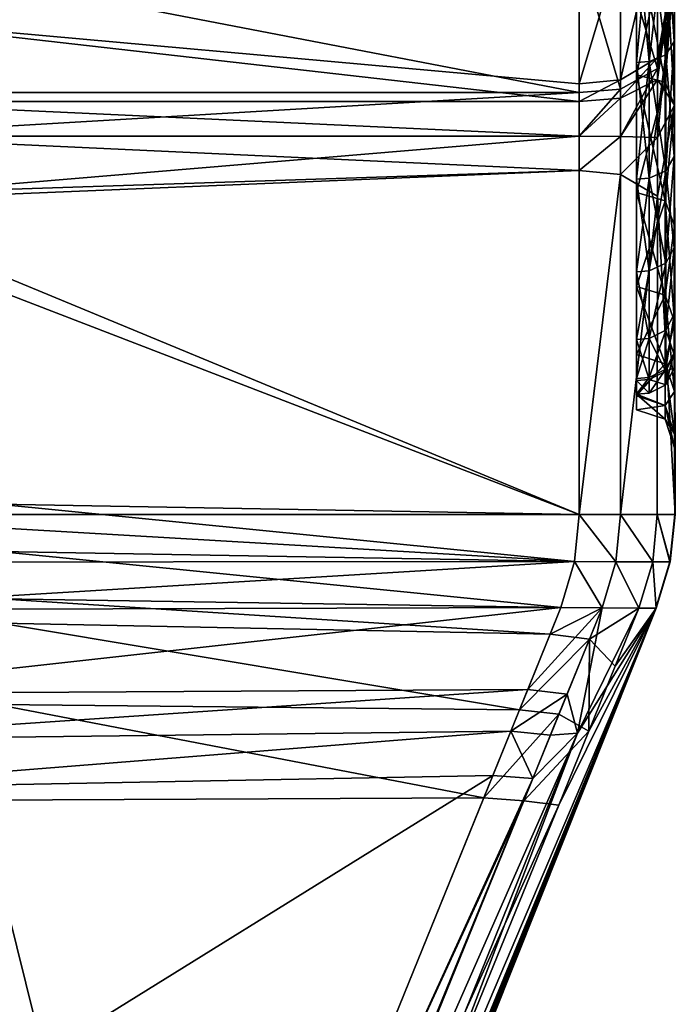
# Model space of a CAD drawing. Header units: millimetres. Extents: x -20 to 20, y -20 to 715.
# Tile 23 of 92: x 6.56 to 10, y 21.67 to 26.84. Entities that reach past the tile are written whole.
import ezdxf

# ---------------------------------------------------------------- set-up
doc = ezdxf.new("R2010")
doc.units = ezdxf.units.MM
doc.layers.get('0').update_dxf_attribs({"true_color": 0xe18f57})

msp = doc.modelspace()

# ---------------------------------------------------------------- meshes
at = {"color": 114, "true_color": 0x1bb158}
mesh = msp.add_polyface(dxfattribs=at)
corners = [(9.9418, 27.2464, 18.0605), (9.7918, 27.2818, 18.0252), (9.7918, 28.1179, 18.7584), (9.9418, 28.0875, 18.7981), (9.9418, 28.0875, 5.2284), (9.7918, 28.1179, 5.2681), (9.7918, 27.2818, 6.0014), (9.9418, 27.2464, 5.966), (9.9918, 27.1404, 18.1666), (9.9918, 27.9962, 18.9171), (9.9918, 27.1404, 5.86), (9.9918, 27.9962, 5.1094), (9.9014, 27.3473, 4.2638), (9.7089, 28.311, 3.3831), (9.9014, 28.4096, 3.5539), (9.9014, 28.4096, 20.4726), (9.9014, 27.3472, 19.7628), (9.7089, 27.2272, 19.9192), (9.9903, 25.0818, 10.9322), (9.9958, 33.2939, 12.0132), (9.9903, 25.011, 12.0133), (9.9903, 25.0914, 13.0931), (9.9903, 25.2932, 14.157), (9.9903, 25.6414, 15.1829), (9.9903, 25.6414, 8.8436), (9.9903, 25.2932, 9.8696), (9.8585, 27.3437, 17.9633), (9.9463, 27.3747, 17.9322), (9.9463, 28.1979, 18.6541), (9.8585, 28.1712, 18.689), (9.7918, 28.1678, 5.3332), (9.8585, 28.1712, 5.3376), (9.8585, 27.3437, 6.0633), (9.9463, 28.198, 5.3724), (9.9463, 27.3748, 6.0944), (9.9903, 27.4369, 17.87), (9.9903, 27.4369, 17.87), (9.9903, 26.7225, 17.0555), (9.9903, 28.2515, 18.5844), (9.9903, 28.2515, 18.5844), (9.9903, 27.4369, 6.1565), (9.9903, 27.4369, 6.1565), (9.9903, 28.2515, 5.4422), (9.9903, 28.2515, 5.4422), (9.9903, 26.7225, 6.9711), (9.9903, 26.7225, 6.9711)]
mesh.append_faces([[corners[k] for k in face] for face in [(18, 19, 20), (20, 19, 21), (21, 19, 22), (22, 19, 23), (24, 19, 25), (25, 19, 18)]], dxfattribs={"color": 114})
mesh.append_faces([[corners[k] for k in face] for face in [(0, 1, 2), (2, 3, 0), (4, 5, 6), (6, 7, 4), (8, 0, 3), (3, 9, 8), (10, 11, 4), (4, 7, 10), (12, 11, 10), (13, 14, 12), (15, 16, 9), (17, 16, 15), (8, 9, 16), (26, 27, 28), (28, 29, 26), (30, 31, 32), (31, 33, 34), (34, 32, 31), (35, 36, 37), (38, 39, 36), (36, 35, 38), (39, 28, 27), (27, 36, 39), (40, 41, 42), (42, 43, 40), (41, 34, 33), (33, 42, 41), (41, 40, 44), (34, 41, 45)]], dxfattribs={"vtx2": -1, "color": 114})
mesh = msp.add_polyface(dxfattribs=at)
corners = [(9.9418, 28.0875, 18.7981), (9.7918, 28.1179, 18.7584), (9.7918, 29.0426, 19.3763), (9.9418, 29.0176, 19.4196), (9.9418, 29.0176, 4.6069), (9.7918, 29.0426, 4.6502), (9.7918, 28.1179, 5.2681), (9.9418, 28.0875, 5.2284), (9.9918, 27.9962, 18.9171), (9.9918, 28.9426, 19.5495), (9.9918, 28.9426, 4.477), (9.9918, 27.9962, 5.1094), (9.9014, 27.3473, 4.2638), (9.9014, 28.4096, 3.5539), (9.9918, 29.9635, 3.9736), (9.7089, 29.4801, 2.8066), (9.9014, 29.5556, 2.9888), (9.9014, 29.5556, 21.0378), (9.9014, 28.4096, 20.4726), (9.7089, 28.311, 20.6434), (9.9903, 25.6414, 15.1829), (9.9958, 33.2939, 12.0132), (9.9903, 26.1206, 16.1546), (9.9903, 26.7225, 17.0555), (9.9903, 27.4369, 17.87), (9.9903, 27.4369, 6.1565), (9.9903, 26.7225, 6.9711), (9.9903, 26.1206, 7.8719), (9.9903, 25.6414, 8.8436), (9.7918, 28.1678, 18.6934), (9.8585, 28.1712, 18.689), (9.8585, 29.0864, 19.3005), (9.9463, 28.1979, 18.6541), (9.9463, 29.1083, 19.2624), (9.7918, 29.0836, 4.7213), (9.8585, 29.0864, 4.7261), (9.8585, 28.1712, 5.3376), (9.9463, 29.1084, 4.7641), (9.9463, 28.198, 5.3724), (9.9903, 29.1523, 19.1863), (9.9903, 29.1523, 19.1863), (9.9903, 28.2515, 18.5844), (9.9903, 28.2515, 18.5844), (9.9903, 28.2515, 5.4422), (9.9903, 28.2515, 5.4422), (9.9903, 29.1523, 4.8402), (9.9903, 29.1523, 4.8402)]
mesh.append_faces([[corners[k] for k in face] for face in [(20, 21, 22), (22, 21, 23), (23, 21, 24), (25, 21, 26), (26, 21, 27), (27, 21, 28)]], dxfattribs={"color": 114})
mesh.append_faces([[corners[k] for k in face] for face in [(0, 1, 2), (2, 3, 0), (4, 5, 6), (6, 7, 4), (8, 0, 3), (3, 9, 8), (10, 4, 7), (7, 11, 10), (10, 11, 12), (12, 13, 10), (14, 10, 13), (15, 16, 13), (17, 18, 9), (19, 18, 17), (8, 9, 18), (29, 30, 31), (30, 32, 33), (33, 31, 30), (34, 35, 36), (35, 37, 38), (38, 36, 35), (39, 40, 41), (41, 42, 39), (40, 33, 32), (32, 41, 40), (43, 44, 45), (45, 46, 43), (44, 38, 37), (37, 45, 44)]], dxfattribs={"vtx2": -1, "color": 114})
mesh = msp.add_polyface(dxfattribs=at)
corners = [(5.2, 28.9434, 19.5482), (5.4959, 28.9459, 19.5438), (5.4959, 28.0002, 18.9119), (5.2, 27.9971, 18.9159), (5.4959, 27.145, 18.1619), (5.4959, 27.6916, 5.3865), (5.4786, 27.7717, 5.3154), (5.4786, 25.8235, 5.2787), (9.4916, 27.206, 4.0797), (5.6, 27.2061, 4.0797), (5.6, 28.2937, 3.353), (9.4916, 28.2936, 3.353), (5.6, 29.4668, 2.7745), (9.4916, 29.4668, 21.2521), (5.6, 29.4668, 21.2521), (5.6, 28.2936, 20.6735), (5.57, 26.8534, 19.6376), (9.4916, 27.206, 19.9468), (9.4916, 28.2936, 20.6735), (5.4959, 28.0852, 5.0794), (5.3408, 27.8432, 5.2446), (5.4335, 25.7505, 5.2444), (5.3466, 27.2794, 4.2067), (5.3466, 28.367, 3.48), (5.3466, 29.5229, 2.91), (5.3466, 29.5229, 21.1166), (5.3466, 28.367, 20.5465), (5.3028, 27.2686, 19.8653), (5.4959, 28.9459, 4.4827), (5.2, 28.9434, 4.4784), (5.4959, 30.2499, 15.98), (5.4959, 30.2499, 8.0465), (5.4959, 29.7581, 8.4778), (5.4959, 29.3269, 8.9695), (5.5147, 24.888, 5.3033), (5.4959, 28.9636, 9.5133), (5.4959, 28.6743, 10.0999), (5.5013, 24.5961, 11.9595), (5.4959, 28.3365, 11.3607), (5.4959, 28.4641, 10.7192), (5.4959, 24.6725, 13.1483), (5.4959, 28.3365, 12.6659), (5.4959, 28.2937, 12.0133), (5.4959, 24.8944, 14.2638), (5.4959, 28.4641, 13.3074), (5.4959, 25.26, 15.3409), (5.4959, 28.6743, 13.9267), (5.4959, 25.7631, 16.361), (5.4959, 28.9636, 14.5133), (5.4959, 26.395, 17.3068), (5.4959, 29.3269, 15.0571), (5.4959, 29.7581, 15.5488)]
mesh.append_faces([[corners[k] for k in face] for face in [(5, 6, 7), (5, 19, 6), (6, 19, 20), (32, 5, 33)]], dxfattribs={"color": 114})
mesh.append_faces([[corners[k] for k in face] for face in [(0, 1, 2), (3, 2, 4), (8, 9, 10), (11, 10, 12), (13, 14, 15), (16, 17, 18), (18, 15, 16), (6, 20, 21), (9, 22, 23), (23, 10, 9), (10, 23, 24), (24, 12, 10), (14, 25, 26), (26, 15, 14), (15, 26, 27), (27, 16, 15), (19, 28, 29), (30, 2, 1), (31, 19, 5), (33, 5, 34), (34, 35, 33), (36, 35, 34), (37, 38, 39), (40, 41, 42), (43, 44, 41), (45, 46, 44), (47, 48, 46), (49, 50, 48), (50, 49, 4), (4, 51, 50), (51, 4, 2)]], dxfattribs={"vtx2": -1, "color": 114})
mesh = msp.add_polyface(dxfattribs=at)
corners = [(5.6, 27.2061, 4.0797), (9.4916, 27.206, 4.0797), (9.4917, 26.4547, 4.7317), (5.6, 28.2937, 3.353), (9.4916, 28.2936, 3.353), (5.6, 29.4668, 2.7745), (9.4916, 29.4668, 2.7745), (5.6, 28.2936, 20.6735), (9.4916, 28.2936, 20.6735), (9.4916, 29.4668, 21.2521), (9.7089, 27.2272, 4.1073), (9.7091, 26.4736, 4.761), (9.9014, 27.3473, 4.2638), (9.7089, 28.311, 3.3831), (9.9014, 28.4096, 3.5539), (9.7089, 29.4801, 2.8066), (9.9014, 29.5556, 21.0378), (9.7089, 29.4801, 21.22), (9.7089, 28.311, 20.6434), (9.9014, 28.4096, 20.4726), (9.7089, 27.2272, 19.9192), (9.4916, 27.206, 19.9468), (9.9014, 27.3472, 19.7628), (9.7091, 26.5213, 19.3004), (9.4916, 26.5008, 19.3285), (9.7918, 27.3398, 17.9672), (9.7918, 27.2818, 18.0252), (9.7918, 26.5485, 17.189), (9.7918, 28.1678, 18.6934), (9.7918, 28.1179, 18.7584), (9.7918, 29.0836, 19.3053), (9.7918, 29.0426, 19.3763), (9.7918, 29.0426, 4.6502), (9.7918, 29.0836, 4.7213), (9.7918, 28.1678, 5.3332), (9.7918, 28.1179, 5.2681), (9.7918, 27.3398, 6.0594), (9.7918, 27.2818, 6.0014), (9.7918, 26.6136, 6.8875), (9.8585, 27.3437, 17.9633), (9.7918, 26.6136, 17.1391), (9.8585, 28.1712, 18.689), (9.8585, 29.0864, 19.3005), (9.8585, 28.1712, 5.3376), (9.8585, 27.3437, 6.0633)]
mesh.append_faces([[corners[k] for k in face] for face in [(0, 1, 2), (3, 4, 1), (5, 6, 4), (7, 8, 9), (1, 10, 11), (12, 10, 13), (10, 1, 4), (4, 13, 10), (14, 13, 15), (13, 4, 6), (6, 15, 13), (16, 17, 18), (17, 9, 8), (8, 18, 17), (19, 18, 20), (18, 8, 21), (21, 20, 18), (22, 20, 23), (20, 21, 24), (25, 26, 27), (26, 25, 28), (28, 29, 26), (29, 28, 30), (30, 31, 29), (32, 33, 34), (34, 35, 32), (35, 34, 36), (36, 37, 35), (37, 36, 38), (39, 25, 40), (25, 39, 41), (41, 28, 25), (42, 30, 28), (43, 34, 33), (44, 36, 34)]], dxfattribs={"vtx2": -1, "color": 114})
mesh = msp.add_polyface(dxfattribs=at)
corners = [(5.2, 27.1414, 18.1655), (5.4959, 27.145, 18.1619), (5.4959, 26.395, 17.3068), (5.2, 26.391, 17.3098), (5.4959, 25.7631, 16.361), (5.4959, 27.6916, 5.3865), (5.4786, 25.8235, 5.2787), (5.5147, 24.888, 5.3033), (9.4917, 26.4547, 4.7317), (5.6, 26.4547, 4.7317), (5.6, 27.2061, 4.0797), (5.3179, 25.7039, 5.2186), (5.4335, 25.7505, 5.2444), (5.3408, 27.8432, 5.2446), (5.4786, 27.7717, 5.3154), (5.57, 26.8534, 19.6376), (5.3028, 26.7949, 19.4498), (5.2978, 26.4159, 19.1275), (5.56, 26.4084, 19.261), (5.2695, 26.2242, 19.1466), (5.48, 26.226, 19.2099), (5.2649, 25.8716, 19.4282), (9.4917, 26.0464, 19.2707), (9.4917, 26.2258, 19.2101), (9.4917, 26.4085, 19.2611), (5.3028, 27.2686, 19.8653), (5.3467, 26.4883, 4.8463), (5.3466, 27.2794, 4.2067), (5.6, 26.2258, 4.8165), (9.4917, 26.0464, 4.7559), (5.4537, 25.9139, 4.6655), (5.3467, 26.2099, 4.9233), (5.2529, 25.9906, 4.8353), (5.4723, 24.1059, 7.818), (5.4959, 28.6743, 10.0999), (5.4959, 28.4641, 10.7192), (5.5013, 24.5961, 11.9595), (5.4959, 28.3365, 11.3607), (5.4999, 24.5997, 12.2506), (5.4959, 28.2937, 12.0133), (5.4959, 24.6725, 13.1483), (5.4959, 28.3365, 12.6659), (5.4959, 24.8944, 14.2638), (5.4959, 28.4641, 13.3074), (5.4959, 25.26, 15.3409), (5.4959, 28.6743, 13.9267), (5.4959, 28.9636, 14.5133)]
mesh.append_faces([[corners[k] for k in face] for face in [(5, 6, 7), (15, 25, 16), (34, 33, 35)]], dxfattribs={"color": 114})
mesh.append_faces([[corners[k] for k in face] for face in [(0, 1, 2), (3, 2, 4), (8, 9, 10), (11, 12, 13), (12, 6, 14), (15, 16, 17), (17, 18, 15), (18, 17, 19), (19, 20, 18), (21, 22, 23), (23, 20, 21), (15, 18, 24), (18, 20, 23), (23, 24, 18), (9, 26, 27), (27, 10, 9), (28, 9, 8), (29, 30, 28), (9, 28, 31), (31, 26, 9), (28, 30, 32), (32, 31, 28), (7, 33, 34), (35, 33, 36), (37, 36, 38), (38, 39, 37), (39, 38, 40), (41, 40, 42), (43, 42, 44), (45, 44, 4), (46, 4, 2)]], dxfattribs={"vtx2": -1, "color": 114})
mesh = msp.add_polyface(dxfattribs=at)
corners = [(9.9418, 26.5088, 17.2195), (9.7918, 26.5485, 17.189), (9.7918, 27.2818, 18.0252), (9.9418, 27.2464, 18.0605), (9.9418, 27.2464, 5.966), (9.7918, 27.2818, 6.0014), (9.7918, 26.5485, 6.8375), (9.9418, 26.5088, 6.8071), (9.9918, 26.3898, 17.3108), (9.9918, 27.1404, 18.1666), (9.9918, 27.1404, 5.86), (9.9918, 26.3898, 6.7158), (9.9016, 26.5809, 4.9268), (9.9014, 27.3473, 4.2638), (9.7089, 27.2272, 4.1073), (9.9014, 27.3472, 19.7628), (9.9016, 26.6376, 19.1412), (9.7091, 26.5213, 19.3004), (9.9016, 26.5243, 19.0584), (9.9016, 26.2196, 18.9755), (9.7091, 26.4259, 19.2308), (9.9016, 26.2196, 5.0511), (9.9463, 26.6528, 17.109), (9.8585, 26.6179, 17.1357), (9.8585, 26.0064, 16.2205), (9.9463, 27.3747, 17.9322), (9.8585, 27.3437, 17.9633), (9.7918, 27.3398, 6.0594), (9.8585, 27.3437, 6.0633), (9.8585, 26.618, 6.8908), (9.9463, 27.3748, 6.0944), (9.9463, 26.6528, 6.9176), (9.7918, 26.6136, 6.8875), (9.8585, 26.0064, 7.806), (9.9463, 26.0445, 7.828), (9.9903, 26.7225, 17.0555), (9.9903, 26.7225, 17.0555), (9.9903, 26.1206, 16.1546), (9.9463, 26.0445, 16.1986), (9.9903, 27.4369, 17.87), (9.9903, 27.4369, 17.87), (9.9903, 26.7225, 6.9711), (9.9903, 26.7225, 6.9711), (9.9903, 27.4369, 6.1565), (9.9903, 26.1206, 7.8719), (9.9903, 26.1206, 7.8719)]
mesh.append_faces([[corners[k] for k in face] for face in [(9, 16, 18)]], dxfattribs={"color": 114})
mesh.append_faces([[corners[k] for k in face] for face in [(0, 1, 2), (2, 3, 0), (4, 5, 6), (6, 7, 4), (8, 0, 3), (3, 9, 8), (10, 4, 7), (7, 11, 10), (10, 12, 13), (14, 13, 12), (15, 16, 9), (17, 16, 15), (18, 19, 8), (8, 9, 18), (20, 18, 16), (10, 11, 21), (21, 12, 10), (22, 23, 24), (23, 22, 25), (25, 26, 23), (27, 28, 29), (28, 30, 31), (31, 29, 28), (32, 29, 33), (29, 31, 34), (35, 36, 37), (36, 22, 38), (36, 35, 39), (40, 25, 22), (22, 36, 40), (41, 42, 43), (42, 31, 30), (42, 41, 44), (31, 42, 45)]], dxfattribs={"vtx2": -1, "color": 114})
mesh = msp.add_polyface(dxfattribs=at)
corners = [(5.57, 26.8534, 19.6376), (9.4916, 26.5008, 19.3285), (9.4916, 27.206, 19.9468), (9.9016, 26.5809, 4.9268), (9.7091, 26.4736, 4.761), (9.7089, 27.2272, 4.1073), (9.4917, 26.4547, 4.7317), (9.4916, 27.206, 4.0797), (9.7091, 26.5213, 19.3004), (9.7089, 27.2272, 19.9192), (9.4917, 26.4085, 19.2611), (9.9016, 26.6376, 19.1412), (9.7091, 26.4259, 19.2308), (9.9016, 26.5243, 19.0584), (9.7091, 26.2249, 19.175), (9.4917, 26.2258, 19.2101), (9.9016, 26.2196, 18.9755), (9.7091, 26.0262, 19.242), (9.4917, 26.0464, 19.2707), (9.7091, 26.2249, 4.8516), (9.4917, 26.2258, 4.8165), (9.7091, 26.0262, 4.7846), (9.9016, 26.2196, 5.0511), (9.4917, 26.0464, 4.7559), (5.6, 26.2258, 4.8165), (9.7918, 26.0017, 16.2233), (9.7918, 25.9306, 16.2643), (9.7918, 25.4388, 15.2669), (9.7918, 26.6136, 17.1391), (9.7918, 26.5485, 17.189), (9.7918, 27.3398, 17.9672), (9.7918, 26.6136, 6.8875), (9.7918, 26.5485, 6.8375), (9.7918, 27.2818, 6.0014), (9.7918, 26.0017, 7.8033), (9.7918, 25.9306, 7.7622), (9.7918, 25.5146, 8.7911), (9.8585, 26.0064, 16.2205), (9.7918, 25.5145, 15.2355), (9.8585, 26.6179, 17.1357), (9.8585, 27.3437, 17.9633), (9.8585, 26.618, 6.8908), (9.7918, 27.3398, 6.0594), (9.8585, 26.0064, 7.806)]
mesh.append_faces([[corners[k] for k in face] for face in [(0, 1, 2)]], dxfattribs={"color": 114})
mesh.append_faces([[corners[k] for k in face] for face in [(3, 4, 5), (4, 6, 7), (1, 8, 9), (10, 1, 0), (11, 8, 12), (8, 1, 10), (10, 12, 8), (13, 12, 14), (12, 10, 15), (15, 14, 12), (16, 14, 17), (14, 15, 18), (18, 17, 14), (19, 4, 3), (4, 19, 20), (20, 6, 4), (21, 19, 22), (19, 21, 23), (23, 20, 19), (6, 20, 24), (24, 20, 23), (25, 26, 27), (26, 25, 28), (28, 29, 26), (29, 28, 30), (31, 32, 33), (32, 31, 34), (34, 35, 32), (35, 34, 36), (37, 25, 38), (39, 28, 25), (28, 39, 40), (41, 31, 42), (43, 34, 31)]], dxfattribs={"vtx2": -1, "color": 114})
mesh = msp.add_polyface(dxfattribs=at)
corners = [(9.7918, 25.9306, 16.2643), (9.9418, 25.8873, 16.2893), (9.9418, 25.3925, 15.286), (9.7918, 26.5485, 17.189), (9.9418, 26.5088, 17.2195), (9.9418, 26.5088, 6.8071), (9.7918, 26.5485, 6.8375), (9.7918, 25.9306, 7.7622), (9.9418, 25.8873, 7.7372), (9.7918, 25.4388, 8.7597), (9.9918, 26.3898, 17.3108), (9.9918, 25.7574, 16.3643), (9.9918, 26.3898, 6.7158), (9.9918, 25.7574, 7.6622), (9.9016, 25.911, 19.0789), (9.9016, 26.2196, 18.9755), (9.7091, 26.2249, 19.175), (9.9016, 26.5243, 19.0584), (9.7091, 26.0262, 19.242), (9.9016, 25.911, 4.9477), (9.9016, 26.2196, 5.0511), (9.9016, 26.5809, 4.9268), (9.7091, 26.2249, 4.8516), (9.7091, 26.0262, 4.7846), (9.9463, 26.0445, 16.1986), (9.8585, 26.0064, 16.2205), (9.8585, 25.5196, 15.2334), (9.7918, 26.0017, 16.2233), (9.8585, 26.6179, 17.1357), (9.9463, 26.6528, 17.109), (9.9463, 26.0445, 7.828), (9.8585, 26.0064, 7.806), (9.8585, 26.618, 6.8908), (9.7918, 26.0017, 7.8033), (9.8585, 25.5196, 8.7932), (9.9463, 25.5602, 8.81), (9.9903, 26.1206, 16.1546), (9.9903, 26.1206, 16.1546), (9.9903, 25.6414, 15.1829), (9.9903, 25.6414, 15.1829), (9.9463, 25.5602, 15.2166), (9.9903, 26.7225, 17.0555), (9.9903, 26.7225, 17.0555), (9.9903, 26.1206, 7.8719), (9.9903, 26.1206, 7.8719), (9.9903, 26.7225, 6.9711), (9.9463, 26.6528, 6.9176), (9.9903, 25.6414, 8.8436), (9.9903, 25.6414, 8.8436)]
mesh.append_faces([[corners[k] for k in face] for face in [(14, 10, 15), (12, 19, 20)]], dxfattribs={"color": 114})
mesh.append_faces([[corners[k] for k in face] for face in [(0, 1, 2), (1, 0, 3), (3, 4, 1), (5, 6, 7), (7, 8, 5), (8, 7, 9), (10, 11, 1), (1, 4, 10), (12, 5, 8), (8, 13, 12), (16, 15, 17), (18, 14, 15), (21, 20, 22), (20, 19, 23), (24, 25, 26), (27, 25, 28), (25, 24, 29), (30, 31, 32), (33, 31, 34), (31, 30, 35), (36, 37, 38), (38, 39, 36), (37, 24, 40), (40, 38, 37), (37, 36, 41), (24, 37, 42), (43, 44, 45), (44, 30, 46), (47, 48, 44), (44, 43, 47), (48, 35, 30), (30, 44, 48)]], dxfattribs={"vtx2": -1, "color": 114})
mesh = msp.add_polyface(dxfattribs=at)
corners = [(9.9418, 25.3925, 15.286), (9.7918, 25.4388, 15.2669), (9.7918, 25.9306, 16.2643), (9.7918, 25.4388, 8.7597), (9.9418, 25.3925, 8.7405), (9.9418, 25.8873, 7.7372), (9.7918, 25.0813, 9.8128), (9.9918, 25.254, 15.3434), (9.9418, 25.8873, 16.2893), (9.9918, 25.7574, 16.3643), (9.9918, 25.7574, 7.6622), (9.9918, 25.254, 8.6831), (9.9918, 26.3898, 17.3108), (9.9948, 24.2429, 14.7895), (9.9016, 25.911, 19.0789), (9.9953, 24.243, 8.6831), (9.9918, 26.3898, 6.7158), (9.7091, 26.0262, 19.242), (9.709, 24.243, 20.9676), (9.9016, 25.911, 4.9477), (9.709, 24.243, 3.059), (9.7091, 26.0262, 4.7846), (9.7918, 25.5145, 15.2355), (9.7918, 25.0813, 14.2138), (9.7918, 26.0017, 16.2233), (9.7918, 25.5146, 8.7911), (9.7918, 25.9306, 7.7622), (9.7918, 25.1605, 9.834), (9.8585, 25.5196, 15.2334), (9.7918, 25.1605, 14.1925), (9.8585, 25.1658, 14.1911), (9.9463, 25.2083, 14.1797), (9.9463, 25.5602, 15.2166), (9.8585, 26.0064, 16.2205), (9.9463, 26.0445, 16.1986), (9.8585, 25.5196, 8.7932), (9.7918, 26.0017, 7.8033), (9.9463, 25.5602, 8.81), (9.8585, 26.0064, 7.806), (9.8585, 25.1658, 9.8354), (9.9463, 25.2083, 9.8468), (9.9903, 25.6414, 15.1829), (9.9903, 25.6414, 15.1829), (9.9903, 25.2932, 14.157), (9.9903, 25.2932, 14.157), (9.9903, 25.2932, 9.8696), (9.9903, 25.2932, 9.8696), (9.9903, 25.6414, 8.8436), (9.9903, 25.6414, 8.8436)]
mesh.append_faces([[corners[k] for k in face] for face in [(12, 13, 9), (10, 15, 16)]], dxfattribs={"color": 114})
mesh.append_faces([[corners[k] for k in face] for face in [(0, 1, 2), (3, 4, 5), (4, 3, 6), (7, 0, 8), (8, 9, 7), (10, 5, 4), (4, 11, 10), (13, 12, 14), (14, 17, 18), (19, 16, 15), (20, 21, 19), (22, 1, 23), (1, 22, 24), (25, 3, 26), (3, 25, 27), (28, 22, 29), (30, 31, 32), (32, 28, 30), (22, 28, 33), (28, 32, 34), (35, 25, 36), (37, 35, 38), (25, 35, 39), (37, 40, 39), (39, 35, 37), (41, 42, 43), (43, 44, 41), (42, 32, 31), (31, 43, 42), (45, 46, 47), (47, 48, 45), (40, 37, 47), (47, 46, 40)]], dxfattribs={"vtx2": -1, "color": 114})
mesh = msp.add_polyface(dxfattribs=at)
corners = [(9.8944, 23.7504, 11.4454), (9.895, 23.7505, 14.7908), (7.72, 18.4583, 15.409), (9.3957, 23.7544, 21.4981), (5.2821, 23.7417, 21.5025), (5.3102, 23.3025, 21.8566), (9.2218, 23.325, 21.8621), (9.3395, 23.6156, 2.3886), (6.4581, 23.6718, 2.3971), (6.455, 23.8008, 2.5258), (9.3957, 23.7544, 2.5285), (5.4787, 22.3414, 10.9695), (5.4984, 22.3858, 10.8811), (5.4984, 21.9282, 10.7919), (5.2649, 25.8716, 19.4282), (5.2473, 24.2421, 21.0148), (9.4917, 24.2431, 21.0158), (9.4917, 26.0464, 19.2707), (5.322, 23.0609, 21.955), (9.1328, 23.1052, 21.9567), (5.3355, 22.8044, 22.0024), (9.0392, 22.8741, 22.0027), (9.2491, 22.857, 21.968), (9.3413, 23.0844, 21.9234), (9.3859, 23.1945, 2.1431), (9.2018, 22.7405, 2.0531), (8.9917, 22.7567, 2.0184), (9.1782, 23.2173, 2.111), (6.436, 23.2454, 2.1058), (6.3513, 22.7449, 2.0087), (7.7691, 18.5077, 11.3407), (9.8952, 23.7505, 8.6831), (9.4677, 23.9951, 21.2581), (5.259, 23.9918, 21.2589), (6.4492, 24.0485, 2.773), (9.4677, 23.9951, 2.7685), (6.4434, 24.2963, 3.0202), (9.4917, 24.2431, 3.0108), (5.4537, 25.9139, 4.6655), (9.4917, 26.0464, 4.7559), (5.5147, 24.888, 5.3033), (5.5163, 24.8161, 5.3157), (5.4724, 24.0692, 7.5329), (5.5159, 24.7485, 5.3433), (5.473, 24.7566, 5.2629), (5.4712, 24.8285, 5.2515)]
mesh.append_faces([[corners[k] for k in face] for face in [(42, 41, 43)]], dxfattribs={"color": 114})
mesh.append_faces([[corners[k] for k in face] for face in [(0, 1, 2), (3, 4, 5), (5, 6, 3), (7, 8, 9), (9, 10, 7), (11, 12, 13), (14, 15, 16), (16, 17, 14), (18, 19, 6), (6, 5, 18), (20, 21, 19), (19, 18, 20), (22, 23, 19), (19, 21, 22), (24, 25, 26), (26, 27, 24), (27, 28, 8), (8, 7, 27), (26, 29, 28), (28, 27, 26), (30, 31, 0), (4, 3, 32), (32, 33, 4), (10, 9, 34), (34, 35, 10), (35, 34, 36), (36, 37, 35), (15, 33, 32), (32, 16, 15), (37, 36, 38), (38, 39, 37), (40, 41, 42), (43, 41, 44), (41, 40, 45)]], dxfattribs={"vtx2": -1, "color": 114})
mesh = msp.add_polyface(dxfattribs=at)
corners = [(9.895, 23.7505, 14.7908), (9.804, 23.7512, 21.1716), (9.4822, 23.0957, 21.7376), (9.7091, 26.0262, 19.242), (9.4917, 26.0464, 19.2707), (9.4917, 24.2431, 21.0158), (9.709, 24.243, 20.9676), (9.6123, 23.753, 21.4482), (9.4288, 23.3004, 21.8315), (9.3957, 23.7544, 21.4981), (9.2218, 23.325, 21.8621), (9.3413, 23.0844, 21.9234), (9.1328, 23.1052, 21.9567), (9.2491, 22.857, 21.968), (9.8952, 23.7505, 8.6831), (9.5423, 23.1068, 2.3255), (9.6806, 23.4475, 2.5581), (9.3842, 22.7174, 2.2504), (9.7091, 26.0262, 4.7846), (9.709, 24.243, 3.059), (9.4917, 24.2431, 3.0108), (9.4917, 26.0464, 4.7559), (9.804, 23.7511, 2.855), (9.5453, 23.5877, 2.414), (9.6123, 23.753, 2.5783), (9.3395, 23.6156, 2.3886), (9.3957, 23.7544, 2.5285), (9.3859, 23.1945, 2.1431), (9.1782, 23.2173, 2.111), (9.2018, 22.7405, 2.0531), (9.6848, 23.9947, 21.2094), (9.4677, 23.9951, 21.2581), (9.6848, 23.9947, 2.8171), (9.4677, 23.9951, 2.7685)]
mesh.append_faces([[corners[k] for k in face] for face in [(2, 8, 11), (2, 11, 13), (14, 15, 16), (14, 17, 15)]], dxfattribs={"color": 114})
mesh.append_faces([[corners[k] for k in face] for face in [(0, 1, 2), (3, 4, 5), (5, 6, 3), (2, 1, 7), (7, 8, 2), (7, 9, 10), (10, 8, 7), (8, 10, 12), (12, 11, 8), (18, 19, 20), (20, 21, 18), (22, 16, 23), (23, 24, 22), (24, 23, 25), (25, 26, 24), (23, 16, 15), (15, 27, 23), (23, 27, 28), (28, 25, 23), (15, 17, 29), (29, 27, 15), (30, 6, 5), (5, 31, 30), (20, 19, 32), (32, 33, 20), (30, 7, 1), (7, 30, 31), (31, 9, 7), (22, 24, 32), (33, 32, 24), (24, 26, 33)]], dxfattribs={"vtx2": -1, "color": 114})
mesh = msp.add_polyface(dxfattribs=at)
corners = [(9.9418, 24.8147, 10.897), (9.7918, 24.8643, 10.9035), (9.7918, 24.7916, 12.0133), (9.9418, 24.7415, 12.0133), (9.7918, 24.874, 13.1217), (9.9418, 24.8147, 13.1295), (9.9418, 25.033, 14.2267), (9.7918, 25.0813, 14.2138), (9.9418, 25.033, 9.7998), (9.7918, 25.0813, 9.8128), (9.9918, 24.666, 13.1491), (9.9918, 24.8881, 14.2655), (9.9918, 24.8881, 9.761), (9.9918, 24.666, 10.8774), (9.9918, 25.254, 15.3434), (9.9948, 24.2429, 14.7895), (9.9016, 25.911, 19.0789), (9.9015, 24.2429, 20.6931), (9.9953, 24.243, 8.6831), (9.9918, 25.254, 8.6831), (9.709, 24.243, 20.9676), (9.9015, 24.2429, 3.3334), (9.9016, 25.911, 4.9477), (9.709, 24.243, 3.059), (9.7918, 24.9456, 10.9142), (9.7918, 24.8736, 12.0133), (9.7918, 24.9552, 13.111), (9.7918, 25.1605, 14.1925), (9.8585, 24.9511, 10.915), (9.8585, 24.8791, 12.0133), (9.9463, 24.9947, 10.9207), (9.9463, 24.9231, 12.0133), (9.8585, 24.9607, 13.1103), (9.9463, 25.0042, 13.1046), (9.7918, 25.1605, 9.834), (9.9903, 25.011, 12.0133), (9.9903, 25.0914, 13.0931)]
mesh.append_faces([[corners[k] for k in face] for face in [(14, 15, 11), (12, 18, 19)]], dxfattribs={"color": 114})
mesh.append_faces([[corners[k] for k in face] for face in [(0, 1, 2), (3, 2, 4), (4, 5, 3), (6, 5, 4), (4, 7, 6), (8, 9, 1), (1, 0, 8), (10, 5, 6), (6, 11, 10), (12, 8, 0), (0, 13, 12), (16, 17, 15), (20, 17, 16), (18, 21, 22), (22, 21, 23), (1, 24, 25), (25, 2, 1), (2, 25, 26), (26, 4, 2), (4, 26, 27), (24, 1, 9), (24, 28, 29), (29, 25, 24), (28, 30, 31), (31, 29, 28), (25, 29, 32), (32, 26, 25), (29, 31, 33), (33, 32, 29), (28, 24, 34), (35, 31, 30), (36, 33, 31), (31, 35, 36)]], dxfattribs={"vtx2": -1, "color": 114})
mesh = msp.add_polyface(dxfattribs=at)
corners = [(9.9418, 25.033, 14.2267), (9.7918, 25.0813, 14.2138), (9.7918, 25.4388, 15.2669), (9.9418, 25.3925, 15.286), (9.7918, 25.0813, 9.8128), (9.9418, 25.033, 9.7998), (9.9418, 25.3925, 8.7405), (9.9918, 24.8881, 14.2655), (9.9918, 25.254, 15.3434), (9.9918, 25.254, 8.6831), (9.9918, 24.8881, 9.761), (9.9918, 25.7574, 16.3643), (9.9948, 24.2429, 14.7895), (9.9953, 24.243, 8.6831), (9.9918, 25.7574, 7.6622), (9.7918, 25.1605, 14.1925), (9.7918, 24.874, 13.1217), (9.7918, 25.5145, 15.2355), (9.7918, 25.1605, 9.834), (9.7918, 25.4388, 8.7597), (9.7918, 24.9456, 10.9142), (9.7918, 24.9552, 13.111), (9.8585, 24.9607, 13.1103), (9.8585, 25.1658, 14.1911), (9.9463, 25.0042, 13.1046), (9.9463, 25.2083, 14.1797), (9.8585, 25.5196, 15.2334), (9.8585, 25.1658, 9.8354), (9.7918, 25.5146, 8.7911), (9.8585, 24.9511, 10.915), (9.9463, 25.2083, 9.8468), (9.9463, 24.9947, 10.9207), (9.9903, 25.011, 12.0133), (9.9903, 25.011, 12.0133), (9.9903, 25.0818, 10.9322), (9.9903, 25.0818, 10.9322), (9.9903, 25.0914, 13.0931), (9.9903, 25.0914, 13.0931), (9.9903, 25.2932, 14.157), (9.9903, 25.2932, 14.157), (9.9903, 25.2932, 9.8696), (9.9903, 25.2932, 9.8696)]
mesh.append_faces([[corners[k] for k in face] for face in [(11, 12, 8), (9, 13, 14)]], dxfattribs={"color": 114})
mesh.append_faces([[corners[k] for k in face] for face in [(0, 1, 2), (2, 3, 0), (4, 5, 6), (7, 0, 3), (3, 8, 7), (9, 6, 5), (5, 10, 9), (15, 1, 16), (1, 15, 17), (18, 4, 19), (4, 18, 20), (21, 22, 23), (23, 15, 21), (22, 24, 25), (25, 23, 22), (15, 23, 26), (27, 18, 28), (18, 27, 29), (27, 30, 31), (31, 29, 27), (32, 33, 34), (34, 35, 32), (31, 34, 33), (36, 37, 33), (33, 32, 36), (38, 39, 37), (37, 36, 38), (39, 25, 24), (24, 37, 39), (35, 34, 40), (40, 41, 35), (34, 31, 30), (30, 40, 34)]], dxfattribs={"vtx2": -1, "color": 114})
mesh = msp.add_polyface(dxfattribs=at)
corners = [(9.7918, 24.7916, 12.0133), (9.9418, 24.7415, 12.0133), (9.9418, 24.8147, 10.897), (9.9918, 24.666, 10.8774), (9.9918, 24.5916, 12.0133), (9.9418, 24.8147, 13.1295), (9.9918, 24.666, 13.1491), (9.9934, 24.243, 11.4454), (9.9948, 24.2429, 14.7895), (9.9918, 24.8881, 14.2655), (9.9953, 24.243, 8.6831), (9.9918, 24.8881, 9.761), (9.804, 23.7511, 2.855), (9.8952, 23.7505, 8.6831), (9.6806, 23.4475, 2.5581), (9.9677, 23.9941, 14.7899), (9.895, 23.7505, 14.7908), (9.8944, 23.7504, 11.4454), (9.9667, 23.9941, 11.4454), (9.8771, 23.9942, 20.9345), (9.804, 23.7512, 21.1716), (9.9681, 23.9941, 8.6831), (9.9015, 24.2429, 20.6931), (9.709, 24.243, 20.9676), (9.6848, 23.9947, 21.2094), (9.9015, 24.2429, 3.3334), (9.8771, 23.9942, 3.0921), (9.709, 24.243, 3.059), (9.6848, 23.9947, 2.8171)]
mesh.append_faces([[corners[k] for k in face] for face in [(4, 7, 3), (9, 8, 6), (12, 13, 14)]], dxfattribs={"color": 114})
mesh.append_faces([[corners[k] for k in face] for face in [(0, 1, 2), (3, 2, 1), (1, 4, 3), (4, 1, 5), (5, 6, 4), (6, 8, 7), (7, 4, 6), (3, 7, 10), (10, 11, 3), (15, 16, 17), (17, 18, 15), (19, 20, 16), (16, 15, 19), (18, 17, 13), (13, 21, 18), (15, 8, 22), (22, 19, 15), (19, 22, 23), (23, 24, 19), (25, 10, 21), (21, 26, 25), (27, 25, 26), (26, 28, 27), (8, 15, 18), (18, 7, 8), (7, 18, 21), (21, 10, 7), (20, 19, 24), (26, 21, 13), (13, 12, 26), (28, 26, 12)]], dxfattribs={"vtx2": -1, "color": 114})
mesh = msp.add_polyface(dxfattribs=at)
corners = [(9.0392, 22.8741, 22.0027), (5.3355, 22.8044, 22.0024), (3.8321, 19.6428, 21.9813), (5.4851, 19.166, 11.3553), (5.4586, 19.2095, 11.4006), (5.4787, 21.5957, 11.3808), (5.4964, 21.5966, 11.2988), (5.4984, 21.622, 11.1029), (5.5065, 19.0732, 11.2787), (5.3772, 19.2706, 11.4674), (5.4786, 21.9547, 10.8879), (5.4984, 21.9282, 10.7919), (5.4984, 21.7406, 10.9163), (5.4787, 21.8175, 10.9791), (5.4786, 21.7328, 11.1342), (5.37, 21.8687, 11.0228), (5.479, 21.6842, 11.3412), (5.37, 21.8076, 11.1559), (5.4522, 21.7151, 5.1199), (5.4666, 21.7635, 5.9414), (5.4016, 21.7964, 5.8095), (5.4728, 21.7253, 5.9796), (5.4691, 21.6782, 5.1204), (5.5286, 19.1076, 5.1095), (5.4529, 21.685, 5.0889), (5.5059, 19.1504, 5.0672), (5.4392, 21.716, 5.0973), (5.4199, 21.685, 5.0608), (5.472, 19.1803, 5.0324), (5.4376, 23.7453, 7.446), (5.4725, 23.8158, 7.3973), (5.4542, 17.5467, 7.3879), (5.4435, 17.5464, 9.1266), (5.4664, 23.6034, 9.1273), (5.4791, 21.6493, 11.3692), (5.3799, 21.5968, 11.4686), (5.3774, 21.6905, 11.4463), (5.4339, 23.5107, 9.044)]
mesh.append_faces([[corners[k] for k in face] for face in [(12, 32, 7), (12, 11, 32), (6, 34, 16), (6, 5, 34)]], dxfattribs={"color": 114})
mesh.append_faces([[corners[k] for k in face] for face in [(0, 1, 2), (3, 4, 5), (5, 6, 3), (3, 6, 7), (7, 8, 3), (5, 4, 9), (10, 11, 12), (12, 13, 10), (13, 12, 7), (7, 14, 13), (15, 13, 14), (7, 6, 16), (16, 14, 7), (17, 14, 16), (18, 19, 20), (21, 22, 23), (18, 22, 21), (21, 19, 18), (23, 22, 24), (24, 25, 23), (22, 18, 26), (26, 24, 22), (24, 27, 28), (28, 25, 24), (27, 24, 26), (29, 30, 31), (21, 31, 30), (33, 32, 11), (34, 5, 35), (16, 34, 36), (32, 33, 37)]], dxfattribs={"vtx2": -1, "color": 114})
mesh = msp.add_polyface(dxfattribs=at)
corners = [(7.72, 18.4583, 15.409), (7.7201, 18.4584, 11.5052), (9.8944, 23.7504, 11.4454), (7.3263, 17.4866, 11.1102), (9.8952, 23.7505, 8.6831), (7.7167, 18.392, 11.1937), (7.5022, 18.347, 20.0637), (7.422, 18.4095, 21.7392), (3.8321, 19.4322, 21.8007), (5.546, 19.0124, 2.2205), (7.3665, 18.4392, 2.2205), (5.6754, 18.9419, 4.9259), (7.325, 17.3782, 5.4073), (7.6837, 18.2189, 5.3709), (9.4822, 23.0957, 21.7376), (7.72, 18.4591, 20.1028), (9.895, 23.7505, 14.7908), (3.8321, 19.6428, 21.9813), (7.3193, 18.6349, 21.9715), (9.0392, 22.8741, 22.0027), (7.3508, 18.7148, 2.0266), (5.598, 19.2534, 2.0087), (6.3513, 22.7449, 2.0087), (8.9917, 22.7567, 2.0184), (5.465, 19.0549, 11.5381), (5.53, 19.0099, 11.4932), (7.4479, 18.3218, 11.5334), (5.5948, 18.8994, 11.4233), (7.2685, 18.5063, 21.9258), (3.8321, 19.498, 21.9329), (5.7217, 18.8922, 4.9804), (7.5026, 18.3208, 4.969), (5.5635, 19.0939, 2.0539), (7.2795, 18.5332, 2.0802), (7.7573, 18.3919, 5.2531), (7.7966, 18.4871, 5.06), (7.6989, 18.5791, 2.2587), (9.3842, 22.7174, 2.2504), (7.6281, 18.4993, 21.7506), (9.2491, 22.857, 21.968), (7.4927, 18.5746, 21.9374), (7.5405, 18.6544, 2.0615), (9.2018, 22.7405, 2.0531), (7.7691, 18.5077, 11.3407), (7.7546, 18.4714, 11.2799), (7.5771, 18.2928, 4.1458), (7.5772, 18.2929, 1.6458), (3.8628, 19.4196, 1.6458)]
mesh.append_faces([[corners[k] for k in face] for face in [(3, 4, 5), (4, 12, 13), (4, 34, 35), (4, 13, 34), (15, 14, 38), (4, 44, 5), (4, 43, 44), (0, 16, 15), (3, 12, 4)]], dxfattribs={"color": 114})
mesh.append_faces([[corners[k] for k in face] for face in [(0, 1, 2), (6, 7, 8), (9, 10, 11), (14, 15, 16), (17, 18, 19), (20, 21, 22), (22, 23, 20), (24, 25, 26), (26, 25, 27), (7, 28, 29), (28, 18, 17), (30, 11, 31), (32, 21, 20), (20, 33, 32), (4, 35, 36), (36, 37, 4), (14, 39, 40), (40, 38, 14), (39, 19, 18), (18, 40, 39), (37, 36, 41), (41, 42, 37), (42, 41, 20), (20, 23, 42), (2, 1, 43), (45, 46, 47)]], dxfattribs={"vtx2": -1, "color": 114})
mesh = msp.add_polyface(dxfattribs=at)
corners = [(7.4466, 18.2995, 15.4132), (5.3923, 18.9804, 15.418), (5.3923, 19.0821, 11.62), (5.6754, 18.9419, 4.9259), (5.5329, 19.0171, 4.9619), (5.546, 19.0124, 2.2205), (5.465, 19.0549, 11.5381), (7.4582, 18.3445, 11.6081), (5.6136, 17.5433, 11.3756), (5.5948, 18.8994, 11.4233), (5.5377, 18.9844, 11.3569), (5.5065, 19.0732, 11.2787), (5.4894, 17.5471, 11.2014), (5.4426, 19.1282, 11.4715), (5.4945, 19.0864, 11.4297), (5.53, 19.0099, 11.4932), (5.4586, 19.2095, 11.4006), (5.4851, 19.166, 11.3553), (5.604, 18.9212, 5.0331), (5.7555, 18.8317, 5.0152), (5.7497, 17.535, 5.1087), (5.5754, 18.9741, 4.9953), (5.7217, 18.8922, 4.9804), (5.5286, 19.1076, 5.1095), (5.5514, 19.0003, 5.0758), (5.5005, 17.546, 5.2181), (5.5059, 19.1504, 5.0672), (5.5268, 19.0472, 5.0438), (5.4542, 17.5467, 7.3879), (5.4728, 21.7253, 5.9796), (5.472, 19.1803, 5.0324), (5.4867, 19.0861, 5.0084), (5.5635, 19.0939, 2.0539), (7.2795, 18.5332, 2.0802), (5.7217, 18.8922, 4.9804), (5.7555, 18.8317, 5.0152), (5.4435, 17.5464, 9.1266), (5.4984, 21.622, 11.1029)]
mesh.append_faces([[corners[k] for k in face] for face in [(3, 34, 22), (36, 11, 37)]], dxfattribs={"color": 114})
mesh.append_faces([[corners[k] for k in face] for face in [(0, 1, 2), (3, 4, 5), (2, 6, 7), (8, 9, 10), (10, 11, 12), (6, 13, 14), (14, 15, 6), (15, 14, 10), (10, 9, 15), (16, 17, 14), (14, 13, 16), (17, 11, 10), (10, 14, 17), (18, 19, 20), (19, 18, 21), (21, 22, 19), (23, 24, 25), (23, 26, 27), (27, 24, 23), (25, 24, 18), (24, 27, 21), (21, 18, 24), (23, 28, 29), (30, 31, 27), (27, 26, 30), (31, 4, 21), (21, 27, 31), (5, 32, 33), (34, 35, 19), (19, 22, 34), (3, 22, 21), (21, 4, 3)]], dxfattribs={"vtx2": -1, "color": 114})

doc.saveas('drawing.dxf')
